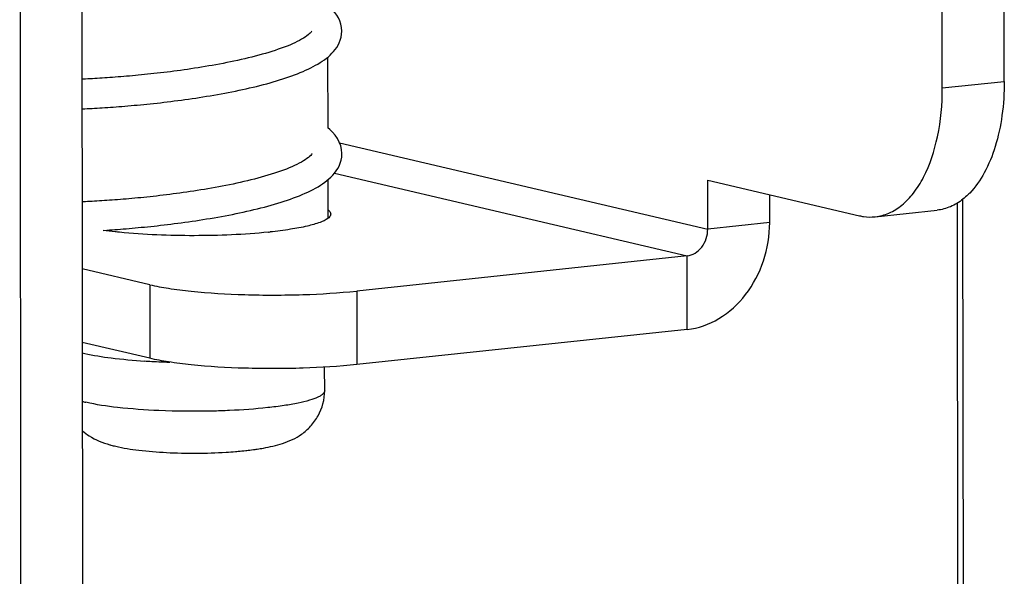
# Model space of a CAD drawing. Header units: millimetres. Extents: x 0 to 2731, y -3524 to -2222.
# Tile 153 of 221: x 2309 to 2329, y -3285 to -3274. Entities that reach past the tile are written whole.
import ezdxf

# ---------------------------------------------------------------- set-up
doc = ezdxf.new("R2010")
doc.units = ezdxf.units.MM
doc.header["$LTSCALE"] = 46.255
doc.layers.add('00_COMPONENTS', color=7, linetype='CONTINUOUS')

msp = doc.modelspace()

# ---------------------------------------------------------------- linework, layer by layer
at = {"layer": '00_COMPONENTS', "color": 7}
for p, q in [((2310.315, -3266.568), (2310.403, -3352.975)), ((2309.069, -3266.7), (2309.157, -3353.108)), ((2327.636, -3275.128), (2327.629, -3268.216)), ((2328.883, -3274.996), (2328.876, -3268.083)), ((2315.266, -3274.509), (2315.268, -3275.929)), ((2310.396, -3274.948), (2310.324, -3274.951)), ((2310.325, -3275.547), (2310.381, -3275.545)), ((2315.549, -3276.521), (2315.554, -3276.452)), ((2315.554, -3276.456), (2315.554, -3276.446)), ((2315.269, -3276.978), (2315.27, -3277.753)), ((2322.914, -3276.983), (2325.972, -3277.7)), ((2322.915, -3277.97), (2322.914, -3276.983)), ((2324.162, -3277.838), (2324.162, -3277.275)), ((2328.102, -3326.151), (2328.052, -3277.366)), ((2310.391, -3277.417), (2310.327, -3277.42)), ((2327.99, -3325.829), (2327.941, -3277.444)), ((2326.286, -3277.72), (2327.533, -3277.588)), ((2310.75, -3277.994), (2310.822, -3277.989)), ((2322.5, -3278.508), (2315.85, -3279.215)), ((2311.689, -3279.089), (2310.328, -3278.77)), ((2322.502, -3279.989), (2315.852, -3280.696)), ((2311.69, -3280.57), (2310.329, -3280.251)), ((2315.206, -3281.221), (2315.205, -3280.748))]:
    msp.add_line(p, q, dxfattribs=at)
at = {"layer": '00_COMPONENTS', "color": 4}
for p, q in [((2327.636, -3275.128), (2328.883, -3274.996)), ((2315.506, -3276.232), (2322.915, -3277.97)), ((2315.405, -3276.844), (2322.5, -3278.508)), ((2324.162, -3277.838), (2322.915, -3277.97)), ((2322.502, -3279.989), (2322.5, -3278.508)), ((2311.689, -3279.089), (2311.69, -3280.57)), ((2315.85, -3279.215), (2315.852, -3280.696))]:
    msp.add_line(p, q, dxfattribs=at)
at = {"layer": '00_COMPONENTS', "color": 7}
for points in [[(2315.551, -3273.986), (2315.546, -3273.911), (2315.532, -3273.843), (2315.51, -3273.777), (2315.482, -3273.716), (2315.448, -3273.659), (2315.411, -3273.607), (2315.371, -3273.56), (2315.328, -3273.515), (2315.282, -3273.474), (2315.265, -3273.46)], [(2314.947, -3273.985), (2314.943, -3273.991), (2314.932, -3274.005), (2314.917, -3274.022), (2314.897, -3274.04), (2314.873, -3274.06), (2314.845, -3274.081), (2314.814, -3274.103), (2314.779, -3274.126), (2314.74, -3274.148), (2314.698, -3274.171), (2314.654, -3274.194), (2314.606, -3274.217), (2314.556, -3274.24), (2314.503, -3274.263), (2314.448, -3274.285), (2314.391, -3274.307), (2314.333, -3274.329), (2314.272, -3274.35), (2314.21, -3274.371), (2314.146, -3274.391), (2314.081, -3274.411), (2314.015, -3274.431), (2313.947, -3274.45), (2313.879, -3274.469), (2313.809, -3274.488), (2313.739, -3274.506), (2313.668, -3274.523), (2313.597, -3274.54), (2313.525, -3274.556), (2313.453, -3274.573), (2313.381, -3274.588), (2313.308, -3274.603), (2313.236, -3274.618), (2313.163, -3274.632), (2313.09, -3274.646), (2313.018, -3274.66), (2312.945, -3274.673), (2312.873, -3274.685), (2312.801, -3274.698), (2312.729, -3274.71), (2312.658, -3274.721), (2312.587, -3274.732), (2312.516, -3274.743), (2312.446, -3274.753), (2312.376, -3274.763), (2312.306, -3274.773), (2312.237, -3274.782), (2312.169, -3274.791), (2312.101, -3274.8), (2312.034, -3274.809), (2311.967, -3274.817), (2311.901, -3274.825), (2311.835, -3274.832), (2311.77, -3274.839), (2311.706, -3274.846), (2311.643, -3274.853), (2311.58, -3274.86), (2311.518, -3274.866), (2311.456, -3274.872), (2311.396, -3274.878), (2311.336, -3274.883), (2311.277, -3274.888), (2311.218, -3274.893), (2311.161, -3274.898), (2311.104, -3274.903), (2311.048, -3274.907), (2310.993, -3274.912), (2310.938, -3274.916), (2310.885, -3274.919), (2310.832, -3274.923), (2310.78, -3274.927), (2310.729, -3274.93), (2310.679, -3274.933), (2310.63, -3274.936), (2310.581, -3274.939), (2310.534, -3274.941), (2310.487, -3274.944), (2310.441, -3274.946), (2310.396, -3274.948)], [(2315.242, -3274.53), (2315.281, -3274.498), (2315.318, -3274.465), (2315.353, -3274.43), (2315.387, -3274.393), (2315.419, -3274.354), (2315.448, -3274.312), (2315.476, -3274.266), (2315.5, -3274.217), (2315.521, -3274.164), (2315.537, -3274.107), (2315.547, -3274.047), (2315.551, -3273.984)], [(2314.039, -3275.042), (2314.106, -3275.024), (2314.171, -3275.005), (2314.236, -3274.986), (2314.3, -3274.967), (2314.362, -3274.947), (2314.424, -3274.927), (2314.484, -3274.906), (2314.544, -3274.885), (2314.602, -3274.863), (2314.659, -3274.841), (2314.715, -3274.819), (2314.77, -3274.796), (2314.823, -3274.772), (2314.876, -3274.748), (2314.926, -3274.724), (2314.976, -3274.698), (2315.024, -3274.672), (2315.07, -3274.646), (2315.116, -3274.618), (2315.159, -3274.59), (2315.201, -3274.56), (2315.242, -3274.53)], [(2310.381, -3275.545), (2310.428, -3275.542), (2310.476, -3275.54), (2310.525, -3275.538), (2310.575, -3275.535), (2310.626, -3275.532), (2310.678, -3275.529), (2310.73, -3275.526), (2310.784, -3275.523), (2310.839, -3275.519), (2310.894, -3275.515), (2310.951, -3275.511), (2311.008, -3275.507), (2311.067, -3275.503), (2311.126, -3275.498), (2311.186, -3275.493), (2311.247, -3275.488), (2311.309, -3275.483), (2311.371, -3275.477), (2311.435, -3275.472), (2311.499, -3275.466), (2311.564, -3275.459), (2311.63, -3275.453), (2311.697, -3275.446), (2311.764, -3275.439), (2311.832, -3275.431), (2311.9, -3275.424), (2311.969, -3275.416), (2312.039, -3275.407), (2312.109, -3275.399), (2312.179, -3275.39), (2312.25, -3275.381), (2312.322, -3275.371), (2312.393, -3275.362), (2312.465, -3275.351), (2312.538, -3275.341), (2312.61, -3275.33), (2312.683, -3275.319), (2312.756, -3275.308), (2312.829, -3275.296), (2312.902, -3275.284), (2312.975, -3275.272), (2313.048, -3275.259), (2313.121, -3275.246), (2313.194, -3275.232), (2313.267, -3275.218), (2313.339, -3275.204), (2313.411, -3275.19), (2313.483, -3275.175), (2313.555, -3275.159), (2313.626, -3275.144), (2313.696, -3275.128), (2313.766, -3275.111), (2313.835, -3275.095), (2313.904, -3275.077), (2313.972, -3275.06), (2314.039, -3275.042)], [(2315.554, -3276.446), (2315.547, -3276.368), (2315.529, -3276.292), (2315.501, -3276.217), (2315.462, -3276.145), (2315.417, -3276.079), (2315.366, -3276.02), (2315.312, -3275.967), (2315.268, -3275.929)], [(2314.955, -3276.444), (2314.953, -3276.448), (2314.949, -3276.455), (2314.94, -3276.468), (2314.925, -3276.485), (2314.904, -3276.505), (2314.879, -3276.527), (2314.849, -3276.549), (2314.816, -3276.573), (2314.778, -3276.596), (2314.737, -3276.62), (2314.693, -3276.644), (2314.647, -3276.668), (2314.597, -3276.691), (2314.545, -3276.714), (2314.491, -3276.737), (2314.435, -3276.76), (2314.378, -3276.782), (2314.318, -3276.803), (2314.257, -3276.825), (2314.194, -3276.846), (2314.13, -3276.866)], [(2315.252, -3276.992), (2315.293, -3276.958), (2315.332, -3276.922), (2315.369, -3276.884), (2315.405, -3276.843), (2315.438, -3276.799), (2315.469, -3276.752), (2315.497, -3276.699), (2315.52, -3276.643), (2315.538, -3276.583), (2315.549, -3276.521)], [(2314.13, -3276.866), (2314.065, -3276.886), (2313.998, -3276.906), (2313.93, -3276.925), (2313.862, -3276.943), (2313.792, -3276.961), (2313.722, -3276.979), (2313.651, -3276.997), (2313.58, -3277.013), (2313.508, -3277.03), (2313.436, -3277.046), (2313.364, -3277.061), (2313.292, -3277.076), (2313.219, -3277.091), (2313.146, -3277.105), (2313.074, -3277.119), (2313.001, -3277.132), (2312.929, -3277.145), (2312.857, -3277.157), (2312.785, -3277.17), (2312.714, -3277.181), (2312.642, -3277.193), (2312.571, -3277.204), (2312.501, -3277.214), (2312.431, -3277.225), (2312.361, -3277.235), (2312.292, -3277.244), (2312.223, -3277.253), (2312.155, -3277.262), (2312.087, -3277.271), (2312.02, -3277.279), (2311.953, -3277.288), (2311.887, -3277.295), (2311.822, -3277.303), (2311.757, -3277.31), (2311.693, -3277.317), (2311.63, -3277.324), (2311.567, -3277.33), (2311.505, -3277.336), (2311.444, -3277.342), (2311.384, -3277.348), (2311.324, -3277.353), (2311.266, -3277.358), (2311.208, -3277.363), (2311.15, -3277.368), (2311.094, -3277.373), (2311.039, -3277.377), (2310.984, -3277.381), (2310.93, -3277.385), (2310.877, -3277.389), (2310.824, -3277.393), (2310.773, -3277.396), (2310.722, -3277.399), (2310.673, -3277.402), (2310.624, -3277.405), (2310.575, -3277.408), (2310.528, -3277.41), (2310.482, -3277.413), (2310.436, -3277.415), (2310.391, -3277.417)], [(2314.061, -3277.506), (2314.129, -3277.487), (2314.196, -3277.467), (2314.263, -3277.448), (2314.328, -3277.427), (2314.392, -3277.407), (2314.456, -3277.386), (2314.518, -3277.364), (2314.579, -3277.342), (2314.639, -3277.319), (2314.698, -3277.296), (2314.755, -3277.272), (2314.812, -3277.248), (2314.866, -3277.223), (2314.92, -3277.197), (2314.972, -3277.17), (2315.023, -3277.143), (2315.072, -3277.115), (2315.119, -3277.086), (2315.165, -3277.056), (2315.209, -3277.025), (2315.252, -3276.992)], [(2310.822, -3277.989), (2310.875, -3277.985), (2310.929, -3277.982), (2310.984, -3277.978), (2311.04, -3277.974), (2311.097, -3277.969), (2311.154, -3277.965), (2311.213, -3277.96), (2311.272, -3277.955), (2311.331, -3277.95), (2311.392, -3277.944), (2311.454, -3277.939), (2311.516, -3277.933), (2311.579, -3277.927), (2311.642, -3277.92), (2311.707, -3277.914), (2311.772, -3277.907), (2311.838, -3277.9), (2311.905, -3277.892), (2311.973, -3277.884), (2312.041, -3277.876), (2312.11, -3277.868), (2312.18, -3277.859), (2312.25, -3277.85), (2312.321, -3277.841), (2312.392, -3277.831), (2312.464, -3277.821), (2312.537, -3277.81), (2312.61, -3277.8), (2312.683, -3277.788), (2312.757, -3277.777), (2312.831, -3277.765), (2312.905, -3277.753), (2312.979, -3277.74), (2313.053, -3277.727), (2313.127, -3277.714), (2313.201, -3277.7), (2313.275, -3277.686), (2313.348, -3277.672), (2313.422, -3277.657), (2313.495, -3277.642), (2313.567, -3277.626), (2313.64, -3277.61), (2313.711, -3277.594), (2313.782, -3277.577), (2313.853, -3277.56), (2313.923, -3277.542), (2313.993, -3277.524), (2314.061, -3277.506)]]:
    msp.add_lwpolyline(points, dxfattribs=at)
for centre, radius, start, end in [((2313.026, -3267.869), 10.215, 275.9137, 276.0693), ((2311.019, -3277.732), 2.812, 255.7012, 256.8125), ((2312.45, -3266.828), 13.822, 266.4187, 266.825), ((2312.496, -3265.993), 14.659, 266.8275, 267.5471), ((2312.536, -3265.067), 15.586, 267.5465, 268.3499), ((2311.501, -3280.127), 2.269, 254.1835, 254.7038), ((2311.635, -3279.627), 2.786, 254.7709, 256.8681), ((2312.691, -3273.724), 8.752, 273.4734, 274.7349)]:
    msp.add_arc(centre, radius, start, end, dxfattribs=at)
at = {"layer": '00_COMPONENTS', "color": 4}
msp.add_arc((2311.019, -3278.807), 2.72, 255.2467, 256.8269, dxfattribs=at)
at = {"layer": '00_COMPONENTS', "color": 7}
for points, knots in [([(2326.286, -3277.72), (2326.381, -3277.71), (2326.574, -3277.657), (2326.838, -3277.489), (2327.072, -3277.24), (2327.351, -3276.791), (2327.581, -3276.075), (2327.637, -3275.457), (2327.636, -3275.128)], [0, 0, 0, 0, 0.090832, 0.187472, 0.29424, 0.413318, 0.687749, 1, 1, 1, 1]), ([(2328.883, -3274.996), (2328.883, -3275.225), (2328.855, -3275.668), (2328.723, -3276.291), (2328.51, -3276.824), (2328.303, -3277.122), (2328.188, -3277.242)], [0, 0, 0, 0, 0.286428, 0.553185, 0.79229, 1, 1, 1, 1]), ([(2328.052, -3277.366), (2327.975, -3277.427), (2327.811, -3277.528), (2327.625, -3277.578), (2327.533, -3277.588)], [0, 0, 0, 0, 0.514578, 1, 1, 1, 1]), ([(2328.188, -3277.242), (2328.177, -3277.253), (2328.134, -3277.297), (2328.088, -3277.337), (2328.052, -3277.366)], [0, 0, 0, 0, 0.255649, 1, 1, 1, 1]), ([(2315.271, -3277.753), (2315.224, -3277.789), (2315.086, -3277.849), (2314.833, -3277.918), (2314.496, -3277.98), (2314.244, -3278.012), (2314.106, -3278.027)], [0, 0, 0, 0, 0.147379, 0.366853, 0.654311, 1, 1, 1, 1]), ([(2315.327, -3277.665), (2315.327, -3277.673), (2315.321, -3277.709), (2315.293, -3277.736), (2315.271, -3277.753)], [0, 0, 0, 0, 0.209152, 1, 1, 1, 1]), ([(2315.272, -3277.579), (2315.281, -3277.586), (2315.307, -3277.608), (2315.327, -3277.641), (2315.327, -3277.665)], [0, 0, 0, 0, 0.308924, 1, 1, 1, 1]), ([(2325.972, -3277.7), (2325.998, -3277.706), (2326.101, -3277.726), (2326.208, -3277.729), (2326.286, -3277.72)], [0, 0, 0, 0, 0.2545, 1, 1, 1, 1]), ([(2322.502, -3279.989), (2322.725, -3279.966), (2323.18, -3279.802), (2323.72, -3279.3), (2324.077, -3278.617), (2324.162, -3278.097), (2324.162, -3277.838)], [0, 0, 0, 0, 0.228279, 0.474503, 0.735362, 1, 1, 1, 1]), ([(2311.076, -3278.033), (2311.048, -3278.03), (2310.939, -3278.018), (2310.83, -3278.005), (2310.75, -3277.994)], [0, 0, 0, 0, 0.260126, 1, 1, 1, 1]), ([(2314.078, -3278.03), (2313.58, -3278.081), (2312.577, -3278.12), (2311.575, -3278.083), (2311.076, -3278.033)], [0, 0, 0, 0, 0.500034, 1, 1, 1, 1]), ([(2322.5, -3278.508), (2322.556, -3278.502), (2322.67, -3278.461), (2322.852, -3278.293), (2322.915, -3278.097), (2322.915, -3277.97)], [0, 0, 0, 0, 0.229871, 0.477813, 1, 1, 1, 1]), ([(2311.689, -3279.089), (2311.812, -3279.118), (2312.087, -3279.168), (2312.723, -3279.247), (2313.627, -3279.3), (2314.74, -3279.299), (2315.491, -3279.253), (2315.85, -3279.215)], [0, 0, 0, 0, 0.090977, 0.200763, 0.460266, 0.740528, 1, 1, 1, 1]), ([(2310.377, -3280.47), (2310.552, -3280.511), (2310.954, -3280.574), (2311.36, -3280.61), (2311.587, -3280.624)], [0, 0, 0, 0, 0.440903, 1, 1, 1, 1]), ([(2315.852, -3280.696), (2315.492, -3280.735), (2314.742, -3280.78), (2313.628, -3280.781), (2312.725, -3280.729), (2312.089, -3280.65), (2311.813, -3280.599), (2311.69, -3280.57)], [0, 0, 0, 0, 0.259472, 0.539734, 0.799237, 0.909023, 1, 1, 1, 1]), ([(2313.972, -3282.376), (2314.102, -3282.354), (2314.369, -3282.293), (2314.699, -3282.146), (2314.931, -3281.939), (2315.137, -3281.663), (2315.206, -3281.396), (2315.206, -3281.221)], [0, 0, 0, 0, 0.214919, 0.444262, 0.576164, 0.715792, 1, 1, 1, 1]), ([(2310.331, -3282.03), (2310.374, -3282.067), (2310.542, -3282.19), (2310.738, -3282.269), (2310.883, -3282.31)], [0, 0, 0, 0, 0.274006, 1, 1, 1, 1]), ([(2311.002, -3282.34), (2311.154, -3282.376), (2311.494, -3282.429), (2312.235, -3282.487), (2312.822, -3282.484), (2313.221, -3282.46)], [0, 0, 0, 0, 0.211036, 0.462076, 1, 1, 1, 1]), ([(2313.413, -3282.446), (2313.431, -3282.445), (2313.499, -3282.439), (2313.568, -3282.432), (2313.619, -3282.426)], [0, 0, 0, 0, 0.255174, 1, 1, 1, 1]), ([(2313.619, -3282.426), (2313.635, -3282.424), (2313.697, -3282.417), (2313.759, -3282.409), (2313.805, -3282.403)], [0, 0, 0, 0, 0.255612, 1, 1, 1, 1]), ([(2313.805, -3282.403), (2313.819, -3282.401), (2313.875, -3282.393), (2313.93, -3282.384), (2313.972, -3282.376)], [0, 0, 0, 0, 0.256066, 1, 1, 1, 1])]:
    msp.add_open_spline(points, degree=3, knots=knots, dxfattribs=at)
at = {"layer": '00_COMPONENTS', "color": 4}
for points, knots in [([(2315.206, -3281.221), (2315.206, -3281.246), (2315.179, -3281.286), (2315.126, -3281.324), (2315.037, -3281.371), (2314.885, -3281.422), (2314.657, -3281.477), (2314.376, -3281.525), (2313.916, -3281.583), (2313.549, -3281.609), (2313.292, -3281.621)], [0, 0, 0, 0, 0.037494, 0.064456, 0.098303, 0.187464, 0.304963, 0.448714, 0.61522, 1, 1, 1, 1]), ([(2311.87, -3281.622), (2311.593, -3281.61), (2311.1, -3281.575), (2310.609, -3281.505), (2310.399, -3281.455)], [0, 0, 0, 0, 0.562402, 1, 1, 1, 1]), ([(2313.292, -3281.621), (2313.175, -3281.626), (2312.701, -3281.642), (2312.227, -3281.637), (2311.87, -3281.622)], [0, 0, 0, 0, 0.247722, 1, 1, 1, 1])]:
    msp.add_open_spline(points, degree=3, knots=knots, dxfattribs=at)

doc.saveas('drawing.dxf')
